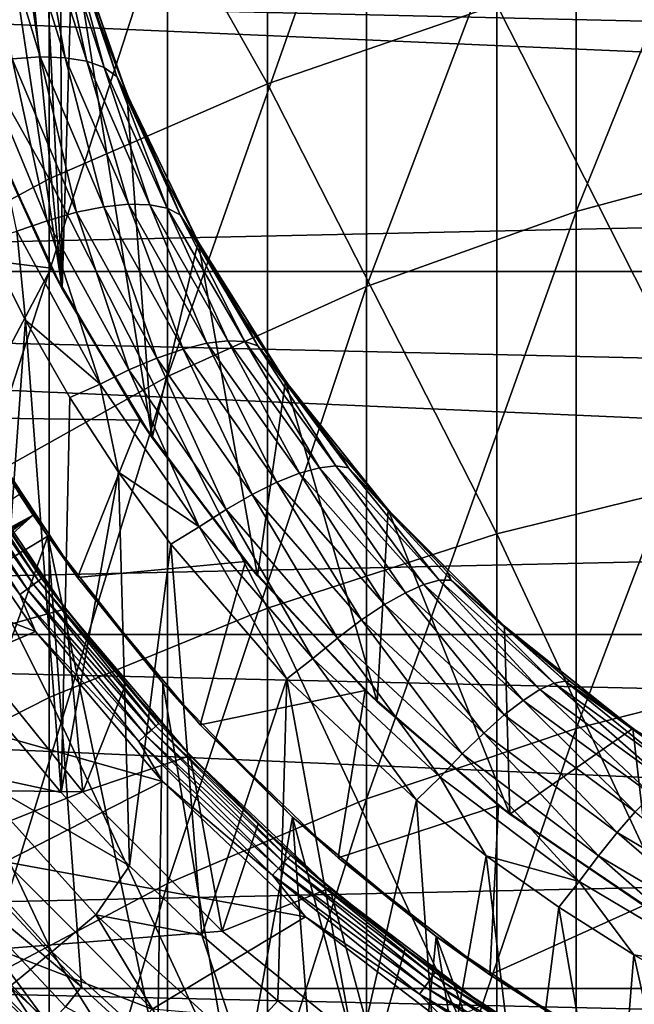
# Model space of a CAD drawing. Header units: metres. Extents: x -22 to 73, y -229 to 22.
# Tile 90 of 256: x -7.73 to -4.48, y -7.78 to -2.58. Entities that reach past the tile are written whole.
import ezdxf

# ---------------------------------------------------------------- set-up
doc = ezdxf.new("R2010")
doc.units = ezdxf.units.M
doc.layers.add('solid_509500_SW0001', color=7, linetype='CONTINUOUS')

msp = doc.modelspace()

# ---------------------------------------------------------------- linework, layer by layer
at = {"layer": 'solid_509500_SW0001'}
for points in [[(-6.415171, -2.914728, 296.458282), (-6.415171, -0.344363, 293.305786), (-7.568972, -0.874087, 292.901855)], [(-6.415171, -2.914728, 296.458282), (-5.203274, -2.497399, 296.821808), (-6.415171, -0.344363, 293.305786)], [(-4.783543, -3.58975, 295.8703), (-4.783543, -1.056233, 292.76297), (-3.628558, -0.727606, 293.01355)], [(-3.628558, -3.278133, 296.141724), (-4.783543, -3.58975, 295.8703), (-3.628558, -0.727606, 293.01355)], [(-7.568972, -3.417032, 296.020752), (-7.568972, -0.874087, 292.901855), (-8.654225, -1.488627, 292.433289)], [(-7.568972, -3.417032, 296.020752), (-6.415171, -2.914728, 296.458282), (-7.568972, -0.874087, 292.901855)], [(-5.892459, -3.985229, 295.525818), (-5.892459, -1.473302, 292.444977), (-4.783543, -1.056233, 292.76297)], [(-4.783543, -3.58975, 295.8703), (-5.892459, -3.985229, 295.525818), (-4.783543, -1.056233, 292.76297)], [(20.10508, -1.344709, 0.034086), (-20.02705, -2.222552, 0.034086), (19.903395, -3.142828, 0.034086)], [(-8.654225, -3.999761, 295.513153), (-7.568972, -3.417032, 296.020752), (-8.654225, -1.488627, 292.433289)], [(-6.944628, -4.460763, 295.111572), (-6.944628, -1.974795, 292.062592), (-5.892459, -1.473302, 292.444977)], [(-5.892459, -3.985229, 295.525818), (-6.944628, -4.460763, 295.111572), (-5.892459, -1.473302, 292.444977)], [(-7.869061, -1.581021, 105.193748), (-7.888201, -3.166432, 105.193748), (-7.501096, -3.997945, 105.193748)], [(-7.726819, -1.69122, 105.193748), (-7.869061, -1.581021, 105.193748), (-7.501096, -3.997945, 105.193748)], [(-7.606307, -1.825512, 105.193748), (-7.726819, -1.69122, 105.193748), (-7.501096, -3.997945, 105.193748)], [(-7.51202, -1.978931, 105.193748), (-7.606307, -1.825512, 105.193748), (-7.501096, -3.997945, 105.193748)], [(22.158175, -3.907085), (-22.158175, -3.907085), (-22.414381, -1.961005)], [(22.414381, -1.961005), (22.158175, -3.907085), (-22.414381, -1.961005)], [(-7.929916, -5.011773, 294.631622), (-7.929916, -2.555884, 291.619507), (-6.944628, -1.974795, 292.062592)], [(-6.944628, -4.460763, 295.111572), (-7.929916, -5.011773, 294.631622), (-6.944628, -1.974795, 292.062592)], [(-7.618157, -2.772016, 103.234291), (-7.869548, -1.947781, 103.234123), (-7.736541, -1.970802, 103.35762)], [(-7.766293, -2.782483, 103.134148), (-7.869548, -1.947781, 103.234123), (-7.618157, -2.772016, 103.234291)], [(-7.485155, -2.776479, 103.35775), (-7.736541, -1.970802, 103.35762), (-7.623826, -2.007023, 103.500679)], [(-7.618157, -2.772016, 103.234291), (-7.736541, -1.970802, 103.35762), (-7.485155, -2.776479, 103.35775)], [(-7.371173, -2.795709, 103.500755), (-7.623826, -2.007023, 103.500679), (-7.53462, -2.055476, 103.658936)], [(-7.485155, -2.776479, 103.35775), (-7.623826, -2.007023, 103.500679), (-7.371173, -2.795709, 103.500755)], [(-7.51202, -1.978931, 105.193748), (-7.501096, -3.997945, 105.193748), (-7.446678, -2.146973, 105.193748)], [(-7.279476, -2.829231, 103.658966), (-7.53462, -2.055476, 103.658936), (-7.471377, -2.115057, 103.827553)], [(-7.371173, -2.795709, 103.500755), (-7.53462, -2.055476, 103.658936), (-7.279476, -2.829231, 103.658966)], [(-7.471377, -2.115057, 103.827553), (-7.435933, -2.183896, 104), (-7.302359, -2.595775, 104)], [(-7.212603, -2.876333, 103.827553), (-7.471377, -2.115057, 103.827553), (-7.302359, -2.595775, 104)], [(-7.279476, -2.829231, 103.658966), (-7.471377, -2.115057, 103.827553), (-7.212603, -2.876333, 103.827553)], [(-7.501096, -3.997945, 105.193748), (-7.025362, -4.784797, 105.193748), (-7.446678, -2.146973, 105.193748)], [(-7.025362, -4.784797, 105.193748), (-7.159493, -2.967179, 105.193748), (-7.446678, -2.146973, 105.193748)], [(-7.44133, -2.165434, 104.596878), (-7.446678, -2.146973, 105.193748), (-7.159493, -2.967179, 105.193748)], [(-7.44133, -2.165434, 104.596878), (-7.159493, -2.967179, 105.193748), (-7.435933, -2.183896, 104)], [(-7.302359, -2.595775, 104), (-7.435933, -2.183896, 104), (-7.159493, -2.967179, 105.193748)], [(-3.944256, -4.982865, 300.133698), (-3.944256, -2.168824, 297.108032), (-5.203274, -2.497399, 296.821808)], [(19.903395, -3.142828, 0.034086), (-20.02705, -2.222552, 0.034086), (-19.746927, -4.010159, 0.034086)], [(-5.203274, -5.292109, 299.826691), (-5.203274, -2.497399, 296.821808), (-6.415171, -2.914728, 296.458282)], [(-5.203274, -5.292109, 299.826691), (-3.944256, -4.982865, 300.133698), (-5.203274, -2.497399, 296.821808)], [(-7.146003, -2.999523, 104), (-7.302359, -2.595775, 104), (-7.159493, -2.967179, 105.193748)], [(-7.212603, -2.876333, 103.827553), (-7.302359, -2.595775, 104), (-7.146003, -2.999523, 104)], [(-7.580023, -3.637941, 103.060364), (-7.925144, -2.80775, 103.060364), (-7.766293, -2.782483, 103.134148)], [(-7.740086, -3.693897, 103.01519), (-7.925144, -2.80775, 103.060364), (-7.580023, -3.637941, 103.060364)], [(-7.425886, -3.593568, 103.134148), (-7.766293, -2.782483, 103.134148), (-7.618157, -2.772016, 103.234291)], [(-7.580023, -3.637941, 103.060364), (-7.766293, -2.782483, 103.134148), (-7.425886, -3.593568, 103.134148)], [(-7.281241, -3.564255, 103.234291), (-7.618157, -2.772016, 103.234291), (-7.485155, -2.776479, 103.35775)], [(-7.425886, -3.593568, 103.134148), (-7.618157, -2.772016, 103.234291), (-7.281241, -3.564255, 103.234291)], [(-7.150438, -3.550722, 103.35775), (-7.485155, -2.776479, 103.35775), (-7.371173, -2.795709, 103.500755)], [(-7.281241, -3.564255, 103.234291), (-7.485155, -2.776479, 103.35775), (-7.150438, -3.550722, 103.35775)], [(-7.037325, -3.553342, 103.500755), (-7.371173, -2.795709, 103.500755), (-7.279476, -2.829231, 103.658966)], [(-7.150438, -3.550722, 103.35775), (-7.371173, -2.795709, 103.500755), (-7.037325, -3.553342, 103.500755)], [(-6.945159, -3.572125, 103.658966), (-7.279476, -2.829231, 103.658966), (-7.212603, -2.876333, 103.827553)], [(-7.037325, -3.553342, 103.500755), (-7.279476, -2.829231, 103.658966), (-6.945159, -3.572125, 103.658966)], [(-7.212603, -2.876333, 103.827553), (-7.146003, -2.999523, 104), (-6.967341, -3.393914, 104)], [(-6.876497, -3.60676, 103.827553), (-7.212603, -2.876333, 103.827553), (-6.967341, -3.393914, 104)], [(-6.945159, -3.572125, 103.658966), (-7.212603, -2.876333, 103.827553), (-6.876497, -3.60676, 103.827553)], [(-6.415171, -5.684886, 299.436768), (-6.415171, -2.914728, 296.458282), (-7.568972, -3.417032, 296.020752)], [(-6.415171, -5.684886, 299.436768), (-5.203274, -5.292109, 299.826691), (-6.415171, -2.914728, 296.458282)], [(-7.025362, -4.784797, 105.193748), (-6.78247, -3.749746, 105.193748), (-7.159493, -2.967179, 105.193748)], [(-7.146003, -2.999523, 104), (-7.159493, -2.967179, 105.193748), (-6.78247, -3.749746, 105.193748)], [(-6.967341, -3.393914, 104), (-7.146003, -2.999523, 104), (-6.78247, -3.749746, 105.193748)], [(-7.558537, -3.888253, 110.443748), (-7.938388, -3.038419, 110.443748), (-8.442576, -3.779603, 111.193748)], [(-7.888201, -3.166432, 105.193748), (-7.938388, -3.038419, 110.443748), (-7.558537, -3.888253, 110.443748)], [(19.903395, -3.142828, 0.034086), (-19.746927, -4.010159, 0.034086), (19.541224, -4.915596, 0.034086)], [(-7.888201, -3.166432, 105.193748), (-7.558537, -3.888253, 110.443748), (-7.501096, -3.997945, 105.193748)], [(-4.783543, -6.320194, 298.806091), (-4.783543, -3.58975, 295.8703), (-3.628558, -3.278133, 296.141724)], [(-3.628558, -6.026911, 299.097229), (-4.783543, -6.320194, 298.806091), (-3.628558, -3.278133, 296.141724)], [(-7.568972, -6.157637, 298.967468), (-7.568972, -3.417032, 296.020752), (-8.654225, -3.999761, 295.513153)], [(-7.568972, -6.157637, 298.967468), (-6.415171, -5.684886, 299.436768), (-7.568972, -3.417032, 296.020752)], [(-6.766932, -3.777715, 104), (-6.967341, -3.393914, 104), (-6.78247, -3.749746, 105.193748)], [(-6.876497, -3.60676, 103.827553), (-6.967341, -3.393914, 104), (-6.766932, -3.777715, 104)], [(-7.001055, -4.363799, 103.134148), (-7.425886, -3.593568, 103.134148), (-7.281241, -3.564255, 103.234291)], [(-6.862212, -4.316299, 103.234291), (-7.281241, -3.564255, 103.234291), (-7.150438, -3.550722, 103.35775)], [(-7.001055, -4.363799, 103.134148), (-7.281241, -3.564255, 103.234291), (-6.862212, -4.316299, 103.234291)], [(-6.7359, -4.285327, 103.35775), (-7.150438, -3.550722, 103.35775), (-7.037325, -3.553342, 103.500755)], [(-6.862212, -4.316299, 103.234291), (-7.150438, -3.550722, 103.35775), (-6.7359, -4.285327, 103.35775)], [(-6.625861, -4.271785, 103.500755), (-7.037325, -3.553342, 103.500755), (-6.945159, -3.572125, 103.658966)], [(-6.7359, -4.285327, 103.35775), (-7.037325, -3.553342, 103.500755), (-6.625861, -4.271785, 103.500755)], [(-6.535276, -4.276153, 103.658966), (-6.945159, -3.572125, 103.658966), (-6.876497, -3.60676, 103.827553)], [(-6.625861, -4.271785, 103.500755), (-6.945159, -3.572125, 103.658966), (-6.535276, -4.276153, 103.658966)], [(-7.300461, -4.500786, 103.01519), (-7.740086, -3.693897, 103.01519), (-7.580023, -3.637941, 103.060364)], [(-7.148229, -4.426533, 103.060364), (-7.580023, -3.637941, 103.060364), (-7.425886, -3.593568, 103.134148)], [(-7.300461, -4.500786, 103.01519), (-7.580023, -3.637941, 103.060364), (-7.148229, -4.426533, 103.060364)], [(-7.148229, -4.426533, 103.060364), (-7.425886, -3.593568, 103.134148), (-7.001055, -4.363799, 103.134148)], [(-6.876497, -3.60676, 103.827553), (-6.766932, -3.777715, 104), (-6.5454, -4.149727, 104)], [(-6.466661, -4.298514, 103.827553), (-6.876497, -3.60676, 103.827553), (-6.5454, -4.149727, 104)], [(-6.535276, -4.276153, 103.658966), (-6.876497, -3.60676, 103.827553), (-6.466661, -4.298514, 103.827553)], [(-5.892459, -6.692406, 298.436584), (-5.892459, -3.985229, 295.525818), (-4.783543, -3.58975, 295.8703)], [(-4.783543, -6.320194, 298.806091), (-5.892459, -6.692406, 298.436584), (-4.783543, -3.58975, 295.8703)], [(-7.695781, -4.163826, 103), (-7.908384, -3.744324, 103), (-7.740086, -3.693897, 103.01519)], [(-7.695781, -4.163826, 103), (-7.847069, -6.254344, 103), (-7.908384, -3.744324, 103)], [(-7.695781, -4.163826, 103), (-7.740086, -3.693897, 103.01519), (-7.300461, -4.500786, 103.01519)], [(-7.558537, -3.888253, 110.443748), (-8.442576, -3.779603, 111.193748), (-7.978986, -4.679561, 111.193748)], [(-7.025362, -4.784797, 105.193748), (-6.467965, -5.515019, 105.193748), (-6.78247, -3.749746, 105.193748)], [(-6.467965, -5.515019, 105.193748), (-6.319816, -4.485803, 105.193748), (-6.78247, -3.749746, 105.193748)], [(-6.766932, -3.777715, 104), (-6.78247, -3.749746, 105.193748), (-6.319816, -4.485803, 105.193748)], [(-6.5454, -4.149727, 104), (-6.766932, -3.777715, 104), (-6.319816, -4.485803, 105.193748)], [(-7.088036, -4.691455, 110.443748), (-7.558537, -3.888253, 110.443748), (-7.978986, -4.679561, 111.193748)], [(-7.501096, -3.997945, 105.193748), (-7.558537, -3.888253, 110.443748), (-7.088036, -4.691455, 110.443748)], [(21.73333, -5.823431), (-21.73333, -5.823431), (-22.158175, -3.907085)], [(22.158175, -3.907085), (21.73333, -5.823431), (-22.158175, -3.907085)], [(-8.654225, -6.706083, 298.423004), (-7.568972, -6.157637, 298.967468), (-8.654225, -3.999761, 295.513153)], [(-7.501096, -3.997945, 105.193748), (-7.088036, -4.691455, 110.443748), (-7.025362, -4.784797, 105.193748)], [(-6.944628, -7.139963, 297.992279), (-6.944628, -4.460763, 295.111572), (-5.892459, -3.985229, 295.525818)], [(-5.892459, -6.692406, 298.436584), (-6.944628, -7.139963, 297.992279), (-5.892459, -3.985229, 295.525818)], [(19.541224, -4.915596, 0.034086), (-19.746927, -4.010159, 0.034086), (-19.307583, -5.765389, 0.034086)], [(-6.303438, -4.508788, 104), (-6.5454, -4.149727, 104), (-6.319816, -4.485803, 105.193748)], [(-6.466661, -4.298514, 103.827553), (-6.5454, -4.149727, 104), (-6.303438, -4.508788, 104)], [(-7.695781, -4.163826, 103), (-7.506192, -6.659608, 103), (-7.847069, -6.254344, 103)], [(-7.460741, -4.571635, 103), (-7.506192, -6.659608, 103), (-7.695781, -4.163826, 103)], [(-7.460741, -4.571635, 103), (-7.695781, -4.163826, 103), (-7.300461, -4.500786, 103.01519)], [(-6.496631, -5.084417, 103.134148), (-7.001055, -4.363799, 103.134148), (-6.862212, -4.316299, 103.234291)], [(-6.365794, -5.019667, 103.234291), (-6.862212, -4.316299, 103.234291), (-6.7359, -4.285327, 103.35775)], [(-6.496631, -5.084417, 103.134148), (-6.862212, -4.316299, 103.234291), (-6.365794, -5.019667, 103.234291)], [(-6.246171, -4.972096, 103.35775), (-6.7359, -4.285327, 103.35775), (-6.625861, -4.271785, 103.500755)], [(-6.365794, -5.019667, 103.234291), (-6.7359, -4.285327, 103.35775), (-6.246171, -4.972096, 103.35775)], [(-6.14132, -4.943114, 103.500755), (-6.625861, -4.271785, 103.500755), (-6.535276, -4.276153, 103.658966)], [(-6.246171, -4.972096, 103.35775), (-6.625861, -4.271785, 103.500755), (-6.14132, -4.943114, 103.500755)], [(-6.054286, -4.933654, 103.658966), (-6.535276, -4.276153, 103.658966), (-6.466661, -4.298514, 103.827553)], [(-6.14132, -4.943114, 103.500755), (-6.535276, -4.276153, 103.658966), (-6.054286, -4.933654, 103.658966)], [(-6.466661, -4.298514, 103.827553), (-6.303438, -4.508788, 104), (-6.041802, -4.853775, 104)], [(-5.987488, -4.94418, 103.827553), (-6.466661, -4.298514, 103.827553), (-6.041802, -4.853775, 104)], [(-6.054286, -4.933654, 103.658966), (-6.466661, -4.298514, 103.827553), (-5.987488, -4.94418, 103.827553)], [(-6.634697, -5.16451, 103.060364), (-7.148229, -4.426533, 103.060364), (-7.001055, -4.363799, 103.134148)], [(-6.634697, -5.16451, 103.060364), (-7.001055, -4.363799, 103.134148), (-6.496631, -5.084417, 103.134148)], [(-7.929916, -7.658556, 297.477448), (-7.929916, -5.011773, 294.631622), (-6.944628, -4.460763, 295.111572)], [(-6.944628, -7.139963, 297.992279), (-7.929916, -7.658556, 297.477448), (-6.944628, -4.460763, 295.111572)], [(-6.777033, -5.25601, 103.01519), (-7.300461, -4.500786, 103.01519), (-7.148229, -4.426533, 103.060364)], [(-6.777033, -5.25601, 103.01519), (-7.148229, -4.426533, 103.060364), (-6.634697, -5.16451, 103.060364)], [(-7.204132, -4.966184, 103), (-7.460741, -4.571635, 103), (-7.300461, -4.500786, 103.01519)], [(-7.204132, -4.966184, 103), (-7.300461, -4.500786, 103.01519), (-6.777033, -5.25601, 103.01519)], [(-6.467965, -5.515019, 105.193748), (-5.835386, -6.180475, 105.193748), (-6.319816, -4.485803, 105.193748)], [(-5.835386, -6.180475, 105.193748), (-5.778214, -5.16476, 105.193748), (-6.319816, -4.485803, 105.193748)], [(-6.303438, -4.508788, 104), (-6.319816, -4.485803, 105.193748), (-5.778214, -5.16476, 105.193748)], [(-6.041802, -4.853775, 104), (-6.303438, -4.508788, 104), (-5.778214, -5.16476, 105.193748)], [(-7.204132, -4.966184, 103), (-7.506192, -6.659608, 103), (-7.460741, -4.571635, 103)], [(-7.57773, -5.304763, 117.693748), (-7.419622, -5.52374, 111.193748), (-7.978986, -4.679561, 111.193748)], [(-7.088036, -4.691455, 110.443748), (-7.978986, -4.679561, 111.193748), (-7.419622, -5.52374, 111.193748)], [(-7.654521, -5.193343, 117.680595), (-7.57773, -5.304763, 117.693748), (-7.978986, -4.679561, 111.193748)], [(-7.726695, -5.08534, 117.641731), (-7.654521, -5.193343, 117.680595), (-7.978986, -4.679561, 111.193748)], [(-8.191305, -4.729252, 158.502411), (-7.652091, -5.559569, 158.502411), (-8.227202, -4.749977, 158.470566)], [(-8.163775, -4.713358, 158.543884), (-7.626374, -5.540885, 158.543884), (-8.191305, -4.729252, 158.502411)], [(-7.626374, -5.540885, 158.543884), (-7.652091, -5.559569, 158.502411), (-8.191305, -4.729252, 158.502411)], [(-8.146494, -4.703381, 158.592194), (-7.610229, -5.529155, 158.592194), (-8.163775, -4.713358, 158.543884)], [(-7.610229, -5.529155, 158.592194), (-7.626374, -5.540885, 158.543884), (-8.163775, -4.713358, 158.543884)], [(-8.146494, -4.703381, 158.592194), (-8.054458, -4.846206, 158.643753), (-7.610229, -5.529155, 158.592194)], [(-6.532526, -5.438391, 110.443748), (-7.088036, -4.691455, 110.443748), (-7.419622, -5.52374, 111.193748)], [(-7.025362, -4.784797, 105.193748), (-7.088036, -4.691455, 110.443748), (-6.532526, -5.438391, 110.443748)], [(-8.227202, -4.749977, 158.470566), (-7.685625, -5.583933, 158.470566), (-8.269015, -4.774118, 158.450562)], [(-8.269015, -4.774118, 158.450562), (-7.724685, -5.612312, 158.450562), (-8.22619, -4.948717, 158.443756)], [(-7.685625, -5.583933, 158.470566), (-7.724685, -5.612312, 158.450562), (-8.269015, -4.774118, 158.450562)], [(-7.652091, -5.559569, 158.502411), (-7.685625, -5.583933, 158.470566), (-8.227202, -4.749977, 158.470566)], [(-7.025362, -4.784797, 105.193748), (-6.532526, -5.438391, 110.443748), (-6.467965, -5.515019, 105.193748)], [(-7.780229, -5.275229, 162.943756), (-7.483275, -5.688638, 158.643753), (-8.054458, -4.846206, 158.643753)], [(-7.610229, -5.529155, 158.592194), (-8.054458, -4.846206, 158.643753), (-7.483275, -5.688638, 158.643753)], [(-5.761308, -5.183611, 104), (-6.041802, -4.853775, 104), (-5.778214, -5.16476, 105.193748)], [(-5.987488, -4.94418, 103.827553), (-6.041802, -4.853775, 104), (-5.761308, -5.183611, 104)], [(19.541224, -4.915596, 0.034086), (-19.307583, -5.765389, 0.034086), (19.021471, -6.648767, 0.034086)], [(-5.589045, -5.559925, 103.500755), (-6.14132, -4.943114, 103.500755), (-6.054286, -4.933654, 103.658966)], [(-5.507422, -5.537474, 103.658966), (-6.054286, -4.933654, 103.658966), (-5.987488, -4.94418, 103.827553)], [(-5.589045, -5.559925, 103.500755), (-6.054286, -4.933654, 103.658966), (-5.507422, -5.537474, 103.658966)], [(-8.22619, -4.948717, 158.443756), (-7.642864, -5.809185, 158.443756), (-9.093276, -5.249984, 158.443756)], [(-7.724685, -5.612312, 158.450562), (-7.642864, -5.809185, 158.443756), (-8.22619, -4.948717, 158.443756)], [(-7.204132, -4.966184, 103), (-7.144391, -7.046344, 103), (-7.506192, -6.659608, 103)], [(-6.926915, -5.34606, 103), (-7.144391, -7.046344, 103), (-7.204132, -4.966184, 103)], [(-6.926915, -5.34606, 103), (-7.204132, -4.966184, 103), (-6.777033, -5.25601, 103.01519)], [(-5.797586, -5.666426, 103.234291), (-6.365794, -5.019667, 103.234291), (-6.246171, -4.972096, 103.35775)], [(-5.686715, -5.603362, 103.35775), (-6.246171, -4.972096, 103.35775), (-6.14132, -4.943114, 103.500755)], [(-5.797586, -5.666426, 103.234291), (-6.246171, -4.972096, 103.35775), (-5.686715, -5.603362, 103.35775)], [(-5.686715, -5.603362, 103.35775), (-6.14132, -4.943114, 103.500755), (-5.589045, -5.559925, 103.500755)], [(-5.987488, -4.94418, 103.827553), (-5.761308, -5.183611, 104), (-5.462832, -5.497269, 104)], [(-5.444118, -5.536832, 103.827553), (-5.987488, -4.94418, 103.827553), (-5.462832, -5.497269, 104)], [(-5.507422, -5.537474, 103.658966), (-5.987488, -4.94418, 103.827553), (-5.444118, -5.536832, 103.827553)], [(-3.944256, -7.987923, 302.969727), (-3.944256, -4.982865, 300.133698), (-5.203274, -5.292109, 299.826691)], [(-5.918347, -5.747232, 103.134148), (-6.496631, -5.084417, 103.134148), (-6.365794, -5.019667, 103.234291)], [(-5.918347, -5.747232, 103.134148), (-6.365794, -5.019667, 103.234291), (-5.797586, -5.666426, 103.234291)], [(-8.914209, -5.871012, 117.663681), (-7.654521, -5.193343, 117.680595), (-7.726695, -5.08534, 117.641731)], [(-6.045301, -5.843433, 103.060364), (-6.634697, -5.16451, 103.060364), (-6.496631, -5.084417, 103.134148)], [(-6.045301, -5.843433, 103.060364), (-6.496631, -5.084417, 103.134148), (-5.918347, -5.747232, 103.134148)], [(-8.914209, -5.871012, 117.663681), (-8.866923, -5.94113, 117.683647), (-7.654521, -5.193343, 117.680595)], [(-8.866923, -5.94113, 117.683647), (-8.857624, -5.954295, 117.686218), (-7.654521, -5.193343, 117.680595)], [(-8.857624, -5.954295, 117.686218), (-8.796165, -6.036873, 117.693748), (-7.654521, -5.193343, 117.680595)], [(-8.186947, -5.670818, 117.693748), (-7.654521, -5.193343, 117.680595), (-8.796165, -6.036873, 117.693748)], [(-8.186947, -5.670818, 117.693748), (-7.57773, -5.304763, 117.693748), (-7.654521, -5.193343, 117.680595)], [(-6.175809, -5.950898, 103.01519), (-6.777033, -5.25601, 103.01519), (-6.634697, -5.16451, 103.060364)], [(-6.175809, -5.950898, 103.01519), (-6.634697, -5.16451, 103.060364), (-6.045301, -5.843433, 103.060364)], [(-5.835386, -6.180475, 105.193748), (-5.134614, -6.773901, 105.193748), (-5.778214, -5.16476, 105.193748)], [(-5.134614, -6.773901, 105.193748), (-5.163362, -5.779463, 105.193748), (-5.778214, -5.16476, 105.193748)], [(-5.761308, -5.183611, 104), (-5.778214, -5.16476, 105.193748), (-5.163362, -5.779463, 105.193748)], [(-5.462832, -5.497269, 104), (-5.761308, -5.183611, 104), (-5.163362, -5.779463, 105.193748)], [(-7.642864, -5.809185, 158.443756), (-8.494669, -6.171756, 158.443756), (-9.093276, -5.249984, 158.443756)], [(-8.186947, -5.670818, 117.693748), (-8.141892, -6.893905, 117.693748), (-7.57773, -5.304763, 117.693748)], [(-8.141892, -6.893905, 117.693748), (-7.398951, -7.685823, 117.693748), (-7.57773, -5.304763, 117.693748)], [(-8.046442, -5.846096, 164.443756), (-7.483242, -5.688681, 162.943756), (-7.780229, -5.275229, 162.943756)], [(-7.780229, -5.275229, 162.943756), (-7.483242, -5.688681, 162.943756), (-7.483275, -5.688638, 158.643753)], [(-7.57773, -5.304763, 117.693748), (-6.969822, -6.081454, 117.693748), (-7.419622, -5.52374, 111.193748)], [(-6.996878, -8.053574, 117.693748), (-6.969822, -6.081454, 117.693748), (-7.57773, -5.304763, 117.693748)], [(-7.398951, -7.685823, 117.693748), (-6.996878, -8.053574, 117.693748), (-7.57773, -5.304763, 117.693748)], [(-6.313822, -6.0579, 103), (-6.926915, -5.34606, 103), (-6.777033, -5.25601, 103.01519)], [(-6.313822, -6.0579, 103), (-6.777033, -5.25601, 103.01519), (-6.175809, -5.950898, 103.01519)], [(-5.203274, -8.276524, 302.64325), (-5.203274, -5.292109, 299.826691), (-6.415171, -5.684886, 299.436768)], [(-5.203274, -8.276524, 302.64325), (-3.944256, -7.987923, 302.969727), (-5.203274, -5.292109, 299.826691)], [(-6.926915, -5.34606, 103), (-6.762526, -7.413603, 103), (-7.144391, -7.046344, 103)], [(-6.313822, -6.0579, 103), (-6.762526, -7.413603, 103), (-6.926915, -5.34606, 103)], [(-6.532526, -5.438391, 110.443748), (-7.419622, -5.52374, 111.193748), (-6.771668, -6.30135, 111.193748)], [(-5.898671, -6.120104, 110.443748), (-6.532526, -5.438391, 110.443748), (-6.771668, -6.30135, 111.193748)], [(-6.467965, -5.515019, 105.193748), (-6.532526, -5.438391, 110.443748), (-5.898671, -6.120104, 110.443748)], [(-5.147305, -5.793768, 104), (-5.462832, -5.497269, 104), (-5.163362, -5.779463, 105.193748)], [(-5.444118, -5.536832, 103.827553), (-5.462832, -5.497269, 104), (-5.147305, -5.793768, 104)], [(-7.652091, -5.559569, 158.502411), (-7.029039, -6.328975, 158.502411), (-7.685625, -5.583933, 158.470566)], [(-7.626374, -5.540885, 158.543884), (-7.005415, -6.307704, 158.543884), (-7.652091, -5.559569, 158.502411)], [(-7.005415, -6.307704, 158.543884), (-7.029039, -6.328975, 158.502411), (-7.652091, -5.559569, 158.502411)], [(-7.610229, -5.529155, 158.592194), (-6.990585, -6.294352, 158.592194), (-7.626374, -5.540885, 158.543884)], [(-6.990585, -6.294352, 158.592194), (-7.005415, -6.307704, 158.543884), (-7.626374, -5.540885, 158.543884)], [(-7.610229, -5.529155, 158.592194), (-7.483275, -5.688638, 158.643753), (-6.990585, -6.294352, 158.592194)], [(-6.969822, -6.081454, 117.693748), (-6.771668, -6.30135, 111.193748), (-7.419622, -5.52374, 111.193748)], [(-6.467965, -5.515019, 105.193748), (-5.898671, -6.120104, 110.443748), (-5.835386, -6.180475, 105.193748)], [(-5.063778, -6.172077, 103.35775), (-5.686715, -5.603362, 103.35775), (-5.589045, -5.559925, 103.500755)], [(-4.975127, -6.115414, 103.500755), (-5.589045, -5.559925, 103.500755), (-5.507422, -5.537474, 103.658966)], [(-5.063778, -6.172077, 103.35775), (-5.589045, -5.559925, 103.500755), (-4.975127, -6.115414, 103.500755)], [(-4.900634, -6.081044, 103.658966), (-5.507422, -5.537474, 103.658966), (-5.444118, -5.536832, 103.827553)], [(-4.975127, -6.115414, 103.500755), (-5.507422, -5.537474, 103.658966), (-4.900634, -6.081044, 103.658966)], [(-4.842374, -6.070119, 103.827553), (-5.444118, -5.536832, 103.827553), (-5.147305, -5.793768, 104)], [(-4.900634, -6.081044, 103.658966), (-5.444118, -5.536832, 103.827553), (-4.842374, -6.070119, 103.827553)], [(-7.685625, -5.583933, 158.470566), (-7.059842, -6.35671, 158.470566), (-7.724685, -5.612312, 158.450562)], [(-7.724685, -5.612312, 158.450562), (-7.095722, -6.389017, 158.450562), (-7.642864, -5.809185, 158.443756)], [(-7.059842, -6.35671, 158.470566), (-7.095722, -6.389017, 158.450562), (-7.724685, -5.612312, 158.450562)], [(-7.029039, -6.328975, 158.502411), (-7.059842, -6.35671, 158.470566), (-7.685625, -5.583933, 158.470566)], [(-5.163997, -6.249282, 103.234291), (-5.797586, -5.666426, 103.234291), (-5.686715, -5.603362, 103.35775)], [(-5.163997, -6.249282, 103.234291), (-5.686715, -5.603362, 103.35775), (-5.063778, -6.172077, 103.35775)], [(-5.272779, -6.344708, 103.134148), (-5.918347, -5.747232, 103.134148), (-5.797586, -5.666426, 103.234291)], [(-5.272779, -6.344708, 103.134148), (-5.797586, -5.666426, 103.234291), (-5.163997, -6.249282, 103.234291)], [(-7.391202, -6.655235, 164.443756), (-7.483242, -5.688681, 162.943756), (-8.046442, -5.846096, 164.443756)], [(-6.415171, -8.643081, 302.228577), (-6.415171, -5.684886, 299.436768), (-7.568972, -6.157637, 298.967468)], [(-7.164431, -6.085305, 162.943756), (-6.824358, -6.464375, 158.643753), (-7.483275, -5.688638, 158.643753)], [(-6.990585, -6.294352, 158.592194), (-7.483275, -5.688638, 158.643753), (-6.824358, -6.464375, 158.643753)], [(-7.483242, -5.688681, 162.943756), (-7.164431, -6.085305, 162.943756), (-7.483275, -5.688638, 158.643753)], [(-7.391202, -6.655235, 164.443756), (-7.164431, -6.085305, 162.943756), (-7.483242, -5.688681, 162.943756)], [(-6.415171, -8.643081, 302.228577), (-5.203274, -8.276524, 302.64325), (-6.415171, -5.684886, 299.436768)], [(19.021471, -6.648767, 0.034086), (-19.307583, -5.765389, 0.034086), (-18.712547, -7.474159, 0.034086)], [(-5.386779, -6.455539, 103.060364), (-6.045301, -5.843433, 103.060364), (-5.918347, -5.747232, 103.134148)], [(-5.386779, -6.455539, 103.060364), (-5.918347, -5.747232, 103.134148), (-5.272779, -6.344708, 103.134148)], [(21.143082, -7.695457), (-21.143082, -7.695457), (-21.73333, -5.823431)], [(21.73333, -5.823431), (21.143082, -7.695457), (-21.73333, -5.823431)], [(-7.642864, -5.809185, 158.443756), (-6.969929, -6.601521, 158.443756), (-8.494669, -6.171756, 158.443756)], [(-7.095722, -6.389017, 158.450562), (-6.969929, -6.601521, 158.443756), (-7.642864, -5.809185, 158.443756)], [(-5.134614, -6.773901, 105.193748), (-4.484209, -6.320947, 105.193748), (-5.163362, -5.779463, 105.193748)], [(-5.147305, -5.793768, 104), (-5.163362, -5.779463, 105.193748), (-4.484209, -6.320947, 105.193748)], [(-4.815711, -6.072184, 104), (-5.147305, -5.793768, 104), (-4.484209, -6.320947, 105.193748)], [(-4.842374, -6.070119, 103.827553), (-5.147305, -5.793768, 104), (-4.815711, -6.072184, 104)], [(-7.391202, -6.655235, 164.443756), (-8.046442, -5.846096, 164.443756), (-10.608051, -6.612052, 164.443756)], [(-5.503693, -6.577475, 103.01519), (-6.175809, -5.950898, 103.01519), (-6.045301, -5.843433, 103.060364)], [(-5.503693, -6.577475, 103.01519), (-6.045301, -5.843433, 103.060364), (-5.386779, -6.455539, 103.060364)], [(-5.627684, -6.700125, 103), (-6.313822, -6.0579, 103), (-6.175809, -5.950898, 103.01519)], [(-5.627684, -6.700125, 103), (-6.175809, -5.950898, 103.01519), (-5.503693, -6.577475, 103.01519)], [(-4.783543, -9.235979, 301.557861), (-4.783543, -6.320194, 298.806091), (-3.628558, -6.026911, 299.097229)], [(-3.628558, -8.962275, 301.867493), (-4.783543, -9.235979, 301.557861), (-3.628558, -6.026911, 299.097229)], [(-7.391202, -6.655235, 164.443756), (-6.82431, -6.464426, 162.943756), (-7.164431, -6.085305, 162.943756)], [(-7.164431, -6.085305, 162.943756), (-6.82431, -6.464426, 162.943756), (-6.824358, -6.464375, 158.643753)], [(-6.996878, -8.053574, 117.693748), (-6.576091, -8.400677, 117.693748), (-6.969822, -6.081454, 117.693748)], [(-6.969822, -6.081454, 117.693748), (-6.282938, -6.788754, 117.693748), (-6.771668, -6.30135, 111.193748)], [(-6.576091, -8.400677, 117.693748), (-6.282938, -6.788754, 117.693748), (-6.969822, -6.081454, 117.693748)], [(-6.313822, -6.0579, 103), (-6.361646, -7.760332, 103), (-6.762526, -7.413603, 103)], [(-6.313822, -6.0579, 103), (-5.942942, -8.085464, 103), (-6.361646, -7.760332, 103)], [(-5.627684, -6.700125, 103), (-5.942942, -8.085464, 103), (-6.313822, -6.0579, 103)], [(-4.306339, -6.603456, 103.500755), (-4.975127, -6.115414, 103.500755), (-4.900634, -6.081044, 103.658966)], [(-4.240526, -6.558449, 103.658966), (-4.900634, -6.081044, 103.658966), (-4.842374, -6.070119, 103.827553)], [(-4.306339, -6.603456, 103.500755), (-4.900634, -6.081044, 103.658966), (-4.240526, -6.558449, 103.658966)], [(-4.842374, -6.070119, 103.827553), (-4.815711, -6.072184, 104), (-4.469087, -6.331647, 104)], [(-4.18871, -6.538321, 103.827553), (-4.842374, -6.070119, 103.827553), (-4.469087, -6.331647, 104)], [(-4.240526, -6.558449, 103.658966), (-4.842374, -6.070119, 103.827553), (-4.18871, -6.538321, 103.827553)], [(-4.469087, -6.331647, 104), (-4.815711, -6.072184, 104), (-4.484209, -6.320947, 105.193748)], [(-5.898671, -6.120104, 110.443748), (-6.771668, -6.30135, 111.193748), (-6.042137, -7.003933, 111.193748)], [(-5.194072, -6.728418, 110.443748), (-5.898671, -6.120104, 110.443748), (-6.042137, -7.003933, 111.193748)], [(-5.835386, -6.180475, 105.193748), (-5.898671, -6.120104, 110.443748), (-5.194072, -6.728418, 110.443748)], [(-4.384315, -6.671894, 103.35775), (-5.063778, -6.172077, 103.35775), (-4.975127, -6.115414, 103.500755)], [(-4.384315, -6.671894, 103.35775), (-4.975127, -6.115414, 103.500755), (-4.306339, -6.603456, 103.500755)], [(-7.568972, -9.084274, 301.729492), (-7.568972, -6.157637, 298.967468), (-8.654225, -6.706083, 298.423004)], [(-6.969929, -6.601521, 158.443756), (-7.803016, -7.025877, 158.443756), (-8.494669, -6.171756, 158.443756)], [(-7.568972, -9.084274, 301.729492), (-6.415171, -8.643081, 302.228577), (-7.568972, -6.157637, 298.967468)], [(-5.835386, -6.180475, 105.193748), (-5.194072, -6.728418, 110.443748), (-5.134614, -6.773901, 105.193748)], [(-4.472172, -6.761662, 103.234291), (-5.163997, -6.249282, 103.234291), (-5.063778, -6.172077, 103.35775)], [(-4.472172, -6.761662, 103.234291), (-5.063778, -6.172077, 103.35775), (-4.384315, -6.671894, 103.35775)], [(-8.004709, -6.551603, 103.024078), (-7.847069, -6.254344, 103), (-7.506192, -6.659608, 103)], [(-6.990585, -6.294352, 158.592194), (-6.294352, -6.990585, 158.592194), (-7.005415, -6.307704, 158.543884)], [(-6.990585, -6.294352, 158.592194), (-6.824358, -6.464375, 158.643753), (-6.294352, -6.990585, 158.592194)], [(-4.567265, -6.870051, 103.134148), (-5.272779, -6.344708, 103.134148), (-5.163997, -6.249282, 103.234291)], [(-4.567265, -6.870051, 103.134148), (-5.163997, -6.249282, 103.234291), (-4.472172, -6.761662, 103.234291)], [(-7.029039, -6.328975, 158.502411), (-6.328975, -7.029039, 158.502411), (-7.059842, -6.35671, 158.470566)], [(-7.005415, -6.307704, 158.543884), (-6.307704, -7.005415, 158.543884), (-7.029039, -6.328975, 158.502411)], [(-6.307704, -7.005415, 158.543884), (-6.328975, -7.029039, 158.502411), (-7.029039, -6.328975, 158.502411)], [(-6.294352, -6.990585, 158.592194), (-6.307704, -7.005415, 158.543884), (-7.005415, -6.307704, 158.543884)], [(-6.282938, -6.788754, 117.693748), (-6.042137, -7.003933, 111.193748), (-6.771668, -6.30135, 111.193748)], [(-5.892459, -9.583345, 301.164917), (-5.892459, -6.692406, 298.436584), (-4.783543, -6.320194, 298.806091)], [(-4.783543, -9.235979, 301.557861), (-5.892459, -9.583345, 301.164917), (-4.783543, -6.320194, 298.806091)], [(-4.666662, -6.993828, 103.060364), (-5.386779, -6.455539, 103.060364), (-5.272779, -6.344708, 103.134148)], [(-4.666662, -6.993828, 103.060364), (-5.272779, -6.344708, 103.134148), (-4.567265, -6.870051, 103.134148)], [(-5.134614, -6.773901, 105.193748), (-4.373734, -7.288378, 105.193748), (-4.484209, -6.320947, 105.193748)], [(-4.373734, -7.288378, 105.193748), (-3.748215, -6.783317, 105.193748), (-4.484209, -6.320947, 105.193748)], [(-4.469087, -6.331647, 104), (-4.484209, -6.320947, 105.193748), (-3.748215, -6.783317, 105.193748)], [(-7.059842, -6.35671, 158.470566), (-6.35671, -7.059842, 158.470566), (-7.095722, -6.389017, 158.450562)], [(-7.095722, -6.389017, 158.450562), (-6.389017, -7.095722, 158.450562), (-6.969929, -6.601521, 158.443756)], [(-6.35671, -7.059842, 158.470566), (-6.389017, -7.095722, 158.450562), (-7.095722, -6.389017, 158.450562)], [(-6.328975, -7.029039, 158.502411), (-6.35671, -7.059842, 158.470566), (-7.059842, -6.35671, 158.470566)], [(-6.655227, -7.391208, 164.443756), (-6.82431, -6.464426, 162.943756), (-7.391202, -6.655235, 164.443756)], [(-6.085557, -7.164216, 162.943756), (-6.085431, -7.164323, 158.643753), (-6.824358, -6.464375, 158.643753)], [(-6.294352, -6.990585, 158.592194), (-6.824358, -6.464375, 158.643753), (-6.085431, -7.164323, 158.643753)], [(-6.464324, -6.824406, 162.943756), (-6.085557, -7.164216, 162.943756), (-6.824358, -6.464375, 158.643753)], [(-6.82431, -6.464426, 162.943756), (-6.464324, -6.824406, 162.943756), (-6.824358, -6.464375, 158.643753)], [(-6.655227, -7.391208, 164.443756), (-6.464324, -6.824406, 162.943756), (-6.82431, -6.464426, 162.943756)], [(-4.768398, -7.128548, 103.01519), (-5.503693, -6.577475, 103.01519), (-5.386779, -6.455539, 103.060364)], [(-4.768398, -7.128548, 103.01519), (-5.386779, -6.455539, 103.060364), (-4.666662, -6.993828, 103.060364)], [(-7.555921, -7.500106, 103.095833), (-8.257791, -6.719555, 103.095833), (-8.004709, -6.551603, 103.024078)], [(-8.004709, -6.551603, 103.024078), (-7.506192, -6.659608, 103), (-7.144391, -7.046344, 103)], [(-7.322922, -7.30573, 103.024078), (-8.004709, -6.551603, 103.024078), (-7.144391, -7.046344, 103)], [(-7.555921, -7.500106, 103.095833), (-8.004709, -6.551603, 103.024078), (-7.322922, -7.30573, 103.024078)], [(-6.969929, -6.601521, 158.443756), (-6.215277, -7.316442, 158.443756), (-7.803016, -7.025877, 158.443756)], [(-6.389017, -7.095722, 158.450562), (-6.215277, -7.316442, 158.443756), (-6.969929, -6.601521, 158.443756)], [(-5.259554, -6.992824, 103), (-5.627684, -6.700125, 103), (-5.503693, -6.577475, 103.01519)], [(-5.259554, -6.992824, 103), (-5.503693, -6.577475, 103.01519), (-4.768398, -7.128548, 103.01519)], [(19.021471, -6.648767, 0.034086), (-18.712547, -7.474159, 0.034086), (18.348354, -8.328286, 0.034086)], [(-7.391202, -6.655235, 164.443756), (-10.608051, -6.612052, 164.443756), (-9.884704, -7.651316, 164.443756)], [(-6.655227, -7.391208, 164.443756), (-7.391202, -6.655235, 164.443756), (-9.884704, -7.651316, 164.443756)], [(-8.654225, -9.596109, 301.150482), (-7.568972, -9.084274, 301.729492), (-8.654225, -6.706083, 298.423004)], [(-6.944628, -10.001026, 300.692413), (-6.944628, -7.139963, 297.992279), (-5.892459, -6.692406, 298.436584)], [(-5.892459, -9.583345, 301.164917), (-6.944628, -10.001026, 300.692413), (-5.892459, -6.692406, 298.436584)], [(-5.627684, -6.700125, 103), (-5.507672, -8.388018, 103), (-5.942942, -8.085464, 103)], [(-5.259554, -6.992824, 103), (-5.507672, -8.388018, 103), (-5.627684, -6.700125, 103)], [(-7.778258, -7.684182, 103.213539), (-8.257791, -6.719555, 103.095833), (-7.555921, -7.500106, 103.095833)], [(-5.194072, -6.728418, 110.443748), (-6.042137, -7.003933, 111.193748), (-5.240811, -7.622099, 111.193748)], [(-4.42718, -7.256037, 110.443748), (-5.194072, -6.728418, 110.443748), (-5.240811, -7.622099, 111.193748)], [(-5.134614, -6.773901, 105.193748), (-5.194072, -6.728418, 110.443748), (-4.42718, -7.256037, 110.443748)], [(-3.809826, -7.31729, 103.134148), (-4.567265, -6.870051, 103.134148), (-4.472172, -6.761662, 103.234291)], [(-6.576091, -8.400677, 117.693748), (-6.138003, -8.725896, 117.693748), (-6.282938, -6.788754, 117.693748)], [(-6.282938, -6.788754, 117.693748), (-5.524098, -7.419356, 117.693748), (-6.042137, -7.003933, 111.193748)], [(-5.684116, -9.028132, 117.693748), (-5.524098, -7.419356, 117.693748), (-6.282938, -6.788754, 117.693748)], [(-6.138003, -8.725896, 117.693748), (-5.684116, -9.028132, 117.693748), (-6.282938, -6.788754, 117.693748)], [(-5.134614, -6.773901, 105.193748), (-4.42718, -7.256037, 110.443748), (-4.373734, -7.288378, 105.193748)], [(-6.655227, -7.391208, 164.443756), (-6.085557, -7.164216, 162.943756), (-6.464324, -6.824406, 162.943756)], [(-8.237907, -6.98828, 117.706749), (-7.398951, -7.685823, 117.693748), (-8.141892, -6.893905, 117.693748)], [(-3.893184, -7.452147, 103.060364), (-4.666662, -6.993828, 103.060364), (-4.567265, -6.870051, 103.134148)], [(-3.893184, -7.452147, 103.060364), (-4.567265, -6.870051, 103.134148), (-3.809826, -7.31729, 103.134148)], [(-8.337164, -7.072481, 117.745613), (-7.573424, -7.884893, 117.745613), (-8.237907, -6.98828, 117.706749)], [(-8.237907, -6.98828, 117.706749), (-7.48326, -7.79102, 117.706749), (-7.398951, -7.685823, 117.693748)], [(-7.573424, -7.884893, 117.745613), (-7.48326, -7.79102, 117.706749), (-8.237907, -6.98828, 117.706749)], [(-6.307704, -7.005415, 158.543884), (-5.540885, -7.626374, 158.543884), (-6.328975, -7.029039, 158.502411)], [(-6.294352, -6.990585, 158.592194), (-5.529155, -7.610229, 158.592194), (-6.307704, -7.005415, 158.543884)], [(-5.529155, -7.610229, 158.592194), (-5.540885, -7.626374, 158.543884), (-6.307704, -7.005415, 158.543884)], [(-6.294352, -6.990585, 158.592194), (-6.085431, -7.164323, 158.643753), (-5.529155, -7.610229, 158.592194)], [(-5.524098, -7.419356, 117.693748), (-5.240811, -7.622099, 111.193748), (-6.042137, -7.003933, 111.193748)], [(-5.259554, -6.992824, 103), (-5.057111, -8.667117, 103), (-5.507672, -8.388018, 103)], [(-4.876211, -7.265333, 103), (-5.057111, -8.667117, 103), (-5.259554, -6.992824, 103)], [(-4.876211, -7.265333, 103), (-5.259554, -6.992824, 103), (-4.768398, -7.128548, 103.01519)], [(-3.978366, -7.59779, 103.01519), (-4.768398, -7.128548, 103.01519), (-4.666662, -6.993828, 103.060364)], [(-3.978366, -7.59779, 103.01519), (-4.666662, -6.993828, 103.060364), (-3.893184, -7.452147, 103.060364)], [(-8.428827, -7.150239, 117.808891), (-7.65669, -7.971584, 117.808891), (-8.337164, -7.072481, 117.745613)], [(-7.65669, -7.971584, 117.808891), (-7.573424, -7.884893, 117.745613), (-8.337164, -7.072481, 117.745613)], [(-8.174508, -7.360531, 142.577728), (-7.803008, -7.025885, 143.443756), (-7.025885, -7.803008, 143.443756)], [(-7.803008, -7.025885, 143.443756), (-7.803016, -7.025877, 158.443756), (-7.025877, -7.803016, 158.443756)], [(-6.215277, -7.316442, 158.443756), (-7.025877, -7.803016, 158.443756), (-7.803016, -7.025877, 158.443756)], [(-7.025885, -7.803008, 143.443756), (-7.803008, -7.025885, 143.443756), (-7.025877, -7.803016, 158.443756)], [(-7.322922, -7.30573, 103.024078), (-7.144391, -7.046344, 103), (-6.762526, -7.413603, 103)], [(-6.35671, -7.059842, 158.470566), (-5.583933, -7.685625, 158.470566), (-6.389017, -7.095722, 158.450562)], [(-6.328975, -7.029039, 158.502411), (-5.559569, -7.652091, 158.502411), (-6.35671, -7.059842, 158.470566)], [(-5.559569, -7.652091, 158.502411), (-5.583933, -7.685625, 158.470566), (-6.35671, -7.059842, 158.470566)], [(-5.540885, -7.626374, 158.543884), (-5.559569, -7.652091, 158.502411), (-6.328975, -7.029039, 158.502411)], [(-6.389017, -7.095722, 158.450562), (-5.612312, -7.724685, 158.450562), (-6.215277, -7.316442, 158.443756)], [(-5.583933, -7.685625, 158.470566), (-5.612312, -7.724685, 158.450562), (-6.389017, -7.095722, 158.450562)], [(-7.729923, -8.047829, 117.894188), (-7.65669, -7.971584, 117.808891), (-8.428827, -7.150239, 117.808891)], [(-7.929916, -10.485001, 300.144928), (-7.929916, -7.658556, 297.477448), (-6.944628, -7.139963, 297.992279)], [(-6.944628, -10.001026, 300.692413), (-7.929916, -10.485001, 300.144928), (-6.944628, -7.139963, 297.992279)], [(-5.846076, -8.046454, 164.443756), (-6.085557, -7.164216, 162.943756), (-6.655227, -7.391208, 164.443756)], [(-6.085557, -7.164216, 162.943756), (-5.688594, -7.483308, 162.943756), (-6.085431, -7.164323, 158.643753)], [(-5.846076, -8.046454, 164.443756), (-5.688594, -7.483308, 162.943756), (-6.085557, -7.164216, 162.943756)], [(-5.688594, -7.483308, 162.943756), (-5.275158, -7.780277, 158.643753), (-6.085431, -7.164323, 158.643753)], [(-5.529155, -7.610229, 158.592194), (-6.085431, -7.164323, 158.643753), (-5.275158, -7.780277, 158.643753)], [(-4.478837, -7.516815, 103), (-4.876211, -7.265333, 103), (-4.768398, -7.128548, 103.01519)], [(-4.478837, -7.516815, 103), (-4.768398, -7.128548, 103.01519), (-3.978366, -7.59779, 103.01519)], [(-4.42718, -7.256037, 110.443748), (-5.240811, -7.622099, 111.193748), (-4.375947, -8.149453, 111.193748)], [(-4.876211, -7.265333, 103), (-4.592504, -8.922007, 103), (-5.057111, -8.667117, 103)], [(-4.478837, -7.516815, 103), (-4.592504, -8.922007, 103), (-4.876211, -7.265333, 103)], [(-6.780595, -8.207744, 103.095833), (-7.555921, -7.500106, 103.095833), (-7.322922, -7.30573, 103.024078)], [(-6.5704, -7.989288, 103.024078), (-7.322922, -7.30573, 103.024078), (-6.762526, -7.413603, 103)], [(-6.780595, -8.207744, 103.095833), (-7.322922, -7.30573, 103.024078), (-6.5704, -7.989288, 103.024078)], [(-6.215277, -7.316442, 158.443756), (-5.387721, -7.945594, 158.443756), (-7.025877, -7.803016, 158.443756)], [(-5.612312, -7.724685, 158.450562), (-5.387721, -7.945594, 158.443756), (-6.215277, -7.316442, 158.443756)], [(-8.174508, -7.360531, 142.577728), (-7.025885, -7.803008, 143.443756), (-7.360537, -8.174503, 142.577728)], [(-8.174508, -7.360531, 142.577728), (-7.360537, -8.174503, 142.577728), (-7.778174, -7.778174, 121.443748)], [(-5.846076, -8.046454, 164.443756), (-6.655227, -7.391208, 164.443756), (-9.884704, -7.651316, 164.443756)], [(-6.5704, -7.989288, 103.024078), (-6.762526, -7.413603, 103), (-6.361646, -7.760332, 103)], [(-5.684116, -9.028132, 117.693748), (-5.215774, -9.306559, 117.693748), (-5.524098, -7.419356, 117.693748)], [(-5.524098, -7.419356, 117.693748), (-4.703171, -7.965091, 117.693748), (-5.240811, -7.622099, 111.193748)], [(-4.734051, -9.560601, 117.693748), (-4.703171, -7.965091, 117.693748), (-5.524098, -7.419356, 117.693748)], [(-5.215774, -9.306559, 117.693748), (-4.734051, -9.560601, 117.693748), (-5.524098, -7.419356, 117.693748)], [(18.348354, -8.328286, 0.034086), (-18.712547, -7.474159, 0.034086), (-17.966623, -9.12266, 0.034086)], [(-5.846076, -8.046454, 164.443756), (-5.275088, -7.780324, 162.943756), (-5.688594, -7.483308, 162.943756)], [(-5.688594, -7.483308, 162.943756), (-5.275088, -7.780324, 162.943756), (-5.275158, -7.780277, 158.643753)], [(-6.981225, -8.414895, 103.213539), (-7.778258, -7.684182, 103.213539), (-7.555921, -7.500106, 103.095833)], [(-6.981225, -8.414895, 103.213539), (-7.555921, -7.500106, 103.095833), (-6.780595, -8.207744, 103.095833)], [(-4.478837, -7.516815, 103), (-4.115112, -9.152001, 103), (-4.592504, -8.922007, 103)], [(-4.068591, -7.746552, 103), (-4.115112, -9.152001, 103), (-4.478837, -7.516815, 103)], [(-4.068591, -7.746552, 103), (-4.478837, -7.516815, 103), (-3.978366, -7.59779, 103.01519)], [(-5.540885, -7.626374, 158.543884), (-4.713358, -8.163775, 158.543884), (-5.559569, -7.652091, 158.502411)], [(-5.529155, -7.610229, 158.592194), (-4.703381, -8.146494, 158.592194), (-5.540885, -7.626374, 158.543884)], [(-4.703381, -8.146494, 158.592194), (-4.713358, -8.163775, 158.543884), (-5.540885, -7.626374, 158.543884)], [(-5.529155, -7.610229, 158.592194), (-5.275158, -7.780277, 158.643753), (-4.703381, -8.146494, 158.592194)], [(-4.703171, -7.965091, 117.693748), (-4.375947, -8.149453, 111.193748), (-5.240811, -7.622099, 111.193748)], [(20.391922, -9.508916), (-20.391922, -9.508916), (-21.143082, -7.695457)], [(21.143082, -7.695457), (20.391922, -9.508916), (-21.143082, -7.695457)], [(-5.846076, -8.046454, 164.443756), (-9.884704, -7.651316, 164.443756), (-9.059902, -8.612094, 164.443756)], [(-7.167412, -8.605781, 103.374344), (-7.984535, -7.853563, 103.374344), (-7.778258, -7.684182, 103.213539)], [(-7.167412, -8.605781, 103.374344), (-7.778258, -7.684182, 103.213539), (-6.981225, -8.414895, 103.213539)], [(-7.48326, -7.79102, 117.706749), (-6.996878, -8.053574, 117.693748), (-7.398951, -7.685823, 117.693748)], [(-5.583933, -7.685625, 158.470566), (-4.749977, -8.227202, 158.470566), (-5.612312, -7.724685, 158.450562)], [(-5.559569, -7.652091, 158.502411), (-4.729252, -8.191305, 158.502411), (-5.583933, -7.685625, 158.470566)], [(-4.729252, -8.191305, 158.502411), (-4.749977, -8.227202, 158.470566), (-5.583933, -7.685625, 158.470566)], [(-4.713358, -8.163775, 158.543884), (-4.729252, -8.191305, 158.502411), (-5.559569, -7.652091, 158.502411)], [(-5.612312, -7.724685, 158.450562), (-4.774118, -8.269015, 158.450562), (-5.387721, -7.945594, 158.443756)], [(-4.749977, -8.227202, 158.470566), (-4.774118, -8.269015, 158.450562), (-5.612312, -7.724685, 158.450562)], [(-6.5704, -7.989288, 103.024078), (-6.361646, -7.760332, 103), (-5.942942, -8.085464, 103)]]:
    msp.add_3dface(points, dxfattribs=at)

doc.saveas('drawing.dxf')
